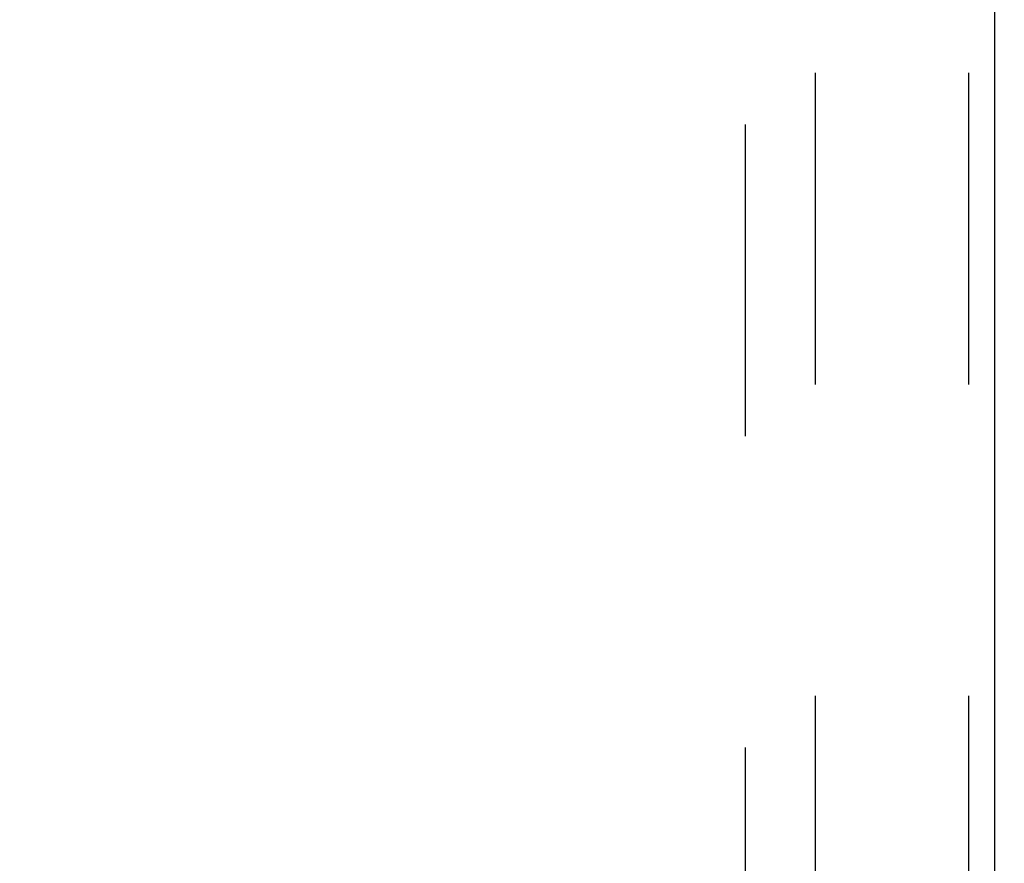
# Model space of a CAD drawing. Header units: inches. Extents: x 0 to 227, y 0 to 147.
# Tile 70 of 247: x 101.68 to 105.62, y 20.59 to 23.97. Entities that reach past the tile are written whole.
import ezdxf

# ---------------------------------------------------------------- set-up
doc = ezdxf.new("R2010")
doc.units = ezdxf.units.IN
doc.header["$LTSCALE"] = 12.466667
doc.header["$MEASUREMENT"] = 0
doc.linetypes.add('HIDDEN', pattern=[0.2, 0.1, -0.1])
doc.layers.get('0').update_dxf_attribs({"linetype": 'CONTINUOUS'})
doc.layers.add('DEFAULT_2', color=8, linetype='HIDDEN')
doc.layers.add('DIMENSIONS', color=7, linetype='CONTINUOUS')
doc.styles.get("Standard").update_dxf_attribs({"font": 'txt', "width": 0.8})
doc.dimstyles.new('DIMSTYLE_2', dxfattribs={"dimtxt": 1, "dimasz": 1.333333, "dimexe": 0.09, "dimexo": 0.07, "dimgap": 0.0375, "dimtad": 0, "dimtih": 1, "dimtoh": 1, "dimzin": 4, "dimdsep": 46, "dimtxsty": 'Standard', "dimblk": '_FILLED', "dimblk1": '_FILLED', "dimblk2": '_FILLED', "dimcen": 0.09, "dimadec": 0, "dimazin": 0, "dimtfac": 1, "dimtofl": 0, "dimtmove": 0, "dimatfit": 3, "dimldrblk": '_FILLED', "dimfxl": 0, "dimtolj": 1, "dimtzin": 4, "dimarcsym": 0})

# ---------------------------------------------------------------- blocks, each defined once
blk = doc.blocks.new('_FILLED')
at = {"color": 0, "linetype": 'ByBlock'}
blk.add_solid([(0, 0), (-1, 0.2), (-1, -0.2)], dxfattribs=at)
blk = doc.blocks.new('*D26')
at = {"layer": 'DIMENSIONS', "color": 2, "linetype": 'Continuous'}
for p, q in [((104.3478, 13.5315), (104.3478, 16.0107)), ((104.3478, 14.8107), (101.6811, 14.8107)), ((105.6603, 14.8107), (108.4903, 14.8107))]:
    blk.add_line(p, q, dxfattribs=at)
at = {"layer": 'DIMENSIONS', "color": 2, "linetype": 'Continuous', "xscale": 1.3333333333, "yscale": 1.3333333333, "zscale": 1.3333333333}
blk.add_blockref('_FILLED', (104.3478, 14.8107), dxfattribs=at)
at = {"layer": 'DIMENSIONS', "color": 2, "linetype": 'Continuous', "xscale": 1.3333333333, "yscale": 1.3333333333, "zscale": 1.3333333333, "rotation": 180}
blk.add_blockref('_FILLED', (105.6603, 14.8107), dxfattribs=at)
at = {"layer": 'DIMENSIONS', "color": 2, "linetype": 'Continuous', "insert": (108.9903, 15.3107), "char_height": 1, "width": 3.2, "attachment_point": 1, "line_spacing_factor": 0.9}
blk.add_mtext('1.31\\Ptyp.', dxfattribs=at)

msp = doc.modelspace()

# ---------------------------------------------------------------- linework, layer by layer
at = {"color": 7, "linetype": 'Continuous'}
msp.add_line((105.5853, 11.2831), (105.5853, 35.3486), dxfattribs=at)
at = {"layer": 'DEFAULT_2', "color": 8, "linetype": 'HIDDEN'}
for p, q in [((104.5853, 28.5357), (104.5853, 12.5357)), ((104.8665, 12.5357), (104.8665, 28.5357)), ((105.4813, 12.5357), (105.4813, 28.5357))]:
    msp.add_line(p, q, dxfattribs=at)

# ---------------------------------------------------------------- dimensions: what is measured, and where the dimension line sits
at = {"layer": 'DIMENSIONS', "color": 2, "linetype": 'Continuous'}
dim = msp.add_linear_dim(base=(104.3478, 14.8107), p1=(105.6603, 29.6857), p2=(104.3478, 13.4615), angle=180, text='<>\\Ptyp.', dimstyle='DIMSTYLE_2', dxfattribs=at)
dim.commit()
dim.dimension.update_dxf_attribs({"geometry": '*D26', "text_midpoint": (110.5903, 14.0607), "dimtype": 160})

doc.saveas('drawing.dxf')
